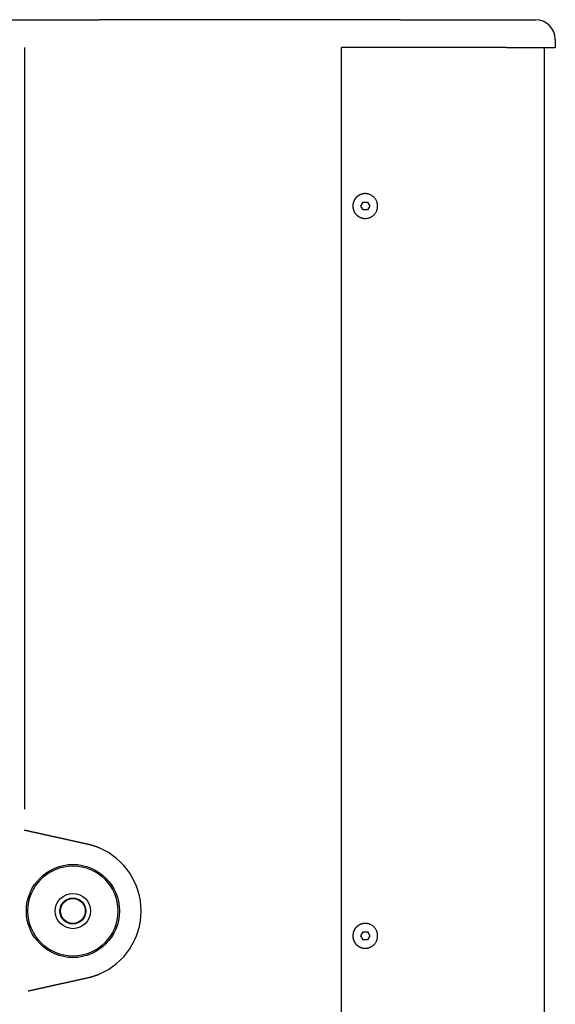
# Model space of a CAD drawing. Extents: x 668 to 3164, y 1007 to 2724.
# Tile 74 of 152: x 2212 to 2385, y 1936 to 2253. Entities that reach past the tile are written whole.
import ezdxf

# ---------------------------------------------------------------- set-up
doc = ezdxf.new("R2010")
doc.units = 0
doc.layers.add('KF_GRAVIS_12_LEFT', color=7, linetype='CONTINUOUS')

# ---------------------------------------------------------------- blocks, each defined once
blk = doc.blocks.new('KF_GRAVIS_12_LEFT')
at = {"layer": 'KF_GRAVIS_12_LEFT'}
for p, q in [((-42.2439, 0), (0, 0)), ((97.10016, 0), (0, 0)), ((97.10016, 0), (125.10806, 0)), ((125.10806, 0), (140.65401, 0)), ((-24.05646, -9), (-24.05418, -254.21778)), ((78.04968, -581), (78.04968, -9)), ((131.31574, -9), (78.04968, -9)), ((131.31574, -9), (147.00401, -9)), ((143.52721, -581), (143.52721, -9)), ((147.00401, -6.35), (147.00401, -9)), ((85.73558, -56), (85.73526, -56)), ((84.29221, -59.99999), (85.0139, -58.74999)), ((85.01388, -61.24999), (84.29221, -59.99999)), ((85.0139, -58.74999), (86.45728, -58.75001)), ((87.17895, -60.00001), (86.45726, -61.25001)), ((86.45728, -58.75001), (87.17895, -60.00001)), ((87.17895, -60.00001), (87.17731, -60.00001)), ((86.45726, -61.25001), (85.01388, -61.24999)), ((85.73558, -64), (85.73526, -64)), ((85.73558, -291), (85.73526, -291)), ((84.29221, -294.99999), (85.0139, -293.74999)), ((85.0139, -293.74999), (86.45728, -293.75001)), ((86.45728, -293.75001), (87.17895, -295.00001)), ((85.01388, -296.24999), (84.29221, -294.99999)), ((86.45726, -296.25001), (85.01388, -296.24999)), ((87.17895, -295.00001), (86.45726, -296.25001)), ((87.17895, -295.00001), (87.17731, -295.00001)), ((85.73558, -299), (85.73526, -299))]:
    blk.add_line(p, q, dxfattribs=at)
for points in [[(85.7353, -56, 0), (85.6371, -56.0012, 0), (85.539, -56.0048, 0), (85.441, -56.0108, 0), (85.3432, -56.0193, 0), (85.2456, -56.0301, 0), (85.1483, -56.0433, 0), (85.0514, -56.0589, 0), (84.9549, -56.0769, 0), (84.8589, -56.0972, 0), (84.7633, -56.1199, 0), (84.6684, -56.1449, 0), (84.5741, -56.1722, 0), (84.4805, -56.2019, 0), (84.3877, -56.2338, 0), (84.2957, -56.268, 0), (84.2045, -56.3045, 0), (84.1143, -56.3432, 0), (84.025, -56.384, 0), (83.9368, -56.4271, 0), (83.8497, -56.4723, 0), (83.7637, -56.5197, 0), (83.6788, -56.5691, 0), (83.5953, -56.6206, 0), (83.513, -56.6741, 0), (83.432, -56.7297, 0), (83.3525, -56.7872, 0), (83.2743, -56.8466, 0), (83.1977, -56.908, 0), (83.1226, -56.9712, 0), (83.049, -57.0362, 0), (82.9771, -57.103, 0), (82.9068, -57.1716, 0), (82.8383, -57.2418, 0), (82.7715, -57.3138, 0), (82.7064, -57.3873, 0), (82.6432, -57.4624, 0), (82.5819, -57.5391, 0), (82.5224, -57.6172, 0), (82.4649, -57.6968, 0), (82.4094, -57.7777, 0), (82.3558, -57.86, 0), (82.3043, -57.9436, 0), (82.2549, -58.0284, 0), (82.2076, -58.1144, 0), (82.1624, -58.2016, 0), (82.1193, -58.2898, 0), (82.0784, -58.379, 0), (82.0397, -58.4693, 0), (82.0033, -58.5604, 0), (81.9691, -58.6524, 0), (81.9371, -58.7453, 0), (81.9075, -58.8389, 0), (81.8802, -58.9331, 0), (81.8551, -59.0281, 0), (81.8325, -59.1236, 0), (81.8121, -59.2196, 0), (81.7941, -59.3162, 0), (81.7786, -59.4131, 0), (81.7653, -59.5104, 0), (81.7545, -59.6079, 0), (81.7461, -59.7057, 0), (81.7401, -59.8037, 0), (81.7365, -59.9018, 0), (81.7353, -60, 0), (81.7365, -60.0982, 0), (81.7401, -60.1963, 0), (81.7461, -60.2943, 0), (81.7545, -60.3921, 0), (81.7653, -60.4896, 0), (81.7786, -60.5869, 0), (81.7941, -60.6838, 0), (81.8121, -60.7804, 0), (81.8325, -60.8764, 0), (81.8551, -60.9719, 0), (81.8802, -61.0669, 0), (81.9075, -61.1611, 0), (81.9371, -61.2547, 0), (81.9691, -61.3476, 0), (82.0033, -61.4396, 0), (82.0397, -61.5307, 0), (82.0784, -61.621, 0), (82.1193, -61.7102, 0), (82.1624, -61.7984, 0), (82.2076, -61.8856, 0), (82.2549, -61.9716, 0), (82.3043, -62.0564, 0), (82.3558, -62.14, 0), (82.4094, -62.2223, 0), (82.4649, -62.3032, 0), (82.5224, -62.3828, 0), (82.5819, -62.4609, 0), (82.6432, -62.5376, 0), (82.7064, -62.6127, 0), (82.7715, -62.6862, 0), (82.8383, -62.7582, 0), (82.9068, -62.8284, 0), (82.9771, -62.897, 0), (83.049, -62.9638, 0), (83.1226, -63.0288, 0), (83.1977, -63.092, 0), (83.2743, -63.1534, 0), (83.3525, -63.2128, 0), (83.432, -63.2703, 0), (83.513, -63.3259, 0), (83.5953, -63.3794, 0), (83.6788, -63.4309, 0), (83.7637, -63.4803, 0), (83.8497, -63.5277, 0), (83.9368, -63.5729, 0), (84.025, -63.616, 0), (84.1143, -63.6568, 0), (84.2045, -63.6955, 0), (84.2957, -63.732, 0), (84.3877, -63.7662, 0), (84.4805, -63.7981, 0), (84.5741, -63.8278, 0), (84.6684, -63.8551, 0), (84.7633, -63.8801, 0), (84.8589, -63.9028, 0), (84.9549, -63.9231, 0), (85.0514, -63.9411, 0), (85.1483, -63.9567, 0), (85.2456, -63.9699, 0), (85.3432, -63.9807, 0), (85.441, -63.9892, 0), (85.539, -63.9952, 0), (85.6371, -63.9988, 0), (85.7353, -64, 0)], [(85.7355, -64, 0), (85.9318, -63.9952, 0), (86.1276, -63.9807, 0), (86.3225, -63.9567, 0), (86.5159, -63.9231, 0), (86.7075, -63.8801, 0), (86.8967, -63.8278, 0), (87.0831, -63.7662, 0), (87.2663, -63.6955, 0), (87.4458, -63.616, 0), (87.6211, -63.5277, 0), (87.792, -63.4309, 0), (87.9578, -63.3259, 0), (88.1183, -63.2129, 0), (88.2731, -63.0921, 0), (88.4218, -62.9638, 0), (88.564, -62.8285, 0), (88.6994, -62.6863, 0), (88.8276, -62.5376, 0), (88.9484, -62.3828, 0), (89.0614, -62.2223, 0), (89.1665, -62.0564, 0), (89.2632, -61.8856, 0), (89.3515, -61.7103, 0), (89.4311, -61.5308, 0), (89.5017, -61.3476, 0), (89.5633, -61.1612, 0), (89.6157, -60.972, 0), (89.6587, -60.7804, 0), (89.6923, -60.587, 0), (89.7163, -60.3921, 0), (89.7308, -60.1963, 0), (89.7356, -60, 0), (89.7308, -59.8038, 0), (89.7163, -59.608, 0), (89.6923, -59.4131, 0), (89.6587, -59.2197, 0), (89.6157, -59.0281, 0), (89.5633, -58.8389, 0), (89.5018, -58.6525, 0), (89.4311, -58.4693, 0), (89.3515, -58.2898, 0), (89.2633, -58.1144, 0), (89.1665, -57.9436, 0), (89.0615, -57.7777, 0), (88.9484, -57.6172, 0), (88.8276, -57.4625, 0), (88.6994, -57.3138, 0), (88.564, -57.1716, 0), (88.4218, -57.0362, 0), (88.2732, -56.908, 0), (88.1184, -56.7872, 0), (87.9579, -56.6741, 0), (87.792, -56.5691, 0), (87.6212, -56.4723, 0), (87.4458, -56.3841, 0), (87.2663, -56.3045, 0), (87.0832, -56.2338, 0), (86.8968, -56.1722, 0), (86.7075, -56.1199, 0), (86.516, -56.0769, 0), (86.3225, -56.0433, 0), (86.1277, -56.0193, 0), (85.9319, -56.0048, 0), (85.7356, -56, 0), (85.5393, -56.0048, 0), (85.3435, -56.0193, 0), (85.1487, -56.0433, 0), (84.9553, -56.0769, 0), (84.7637, -56.1199, 0), (84.5745, -56.1722, 0), (84.3881, -56.2338, 0), (84.2049, -56.3045, 0), (84.0254, -56.384, 0), (83.85, -56.4723, 0), (83.6792, -56.5691, 0), (83.5133, -56.6741, 0), (83.3528, -56.7871, 0), (83.198, -56.9079, 0), (83.0494, -57.0362, 0), (82.9072, -57.1715, 0), (82.7718, -57.3137, 0), (82.6436, -57.4624, 0), (82.5228, -57.6172, 0), (82.4097, -57.7777, 0), (82.3047, -57.9436, 0), (82.2079, -58.1144, 0), (82.1196, -58.2897, 0), (82.0401, -58.4692, 0), (81.9694, -58.6524, 0), (81.9078, -58.8388, 0), (81.8555, -59.028, 0), (81.8124, -59.2196, 0), (81.7789, -59.413, 0), (81.7548, -59.6079, 0), (81.7404, -59.8037, 0), (81.7356, -60, 0), (81.7404, -60.1962, 0), (81.7548, -60.392, 0), (81.7789, -60.5869, 0), (81.8124, -60.7803, 0), (81.8554, -60.9719, 0), (81.9078, -61.1611, 0), (81.9694, -61.3475, 0), (82.0401, -61.5307, 0), (82.1196, -61.7102, 0), (82.2079, -61.8856, 0), (82.3047, -62.0564, 0), (82.4097, -62.2223, 0), (82.5227, -62.3828, 0), (82.6435, -62.5375, 0), (82.7718, -62.6862, 0), (82.9071, -62.8284, 0), (83.0493, -62.9638, 0), (83.198, -63.092, 0), (83.3528, -63.2128, 0), (83.5133, -63.3259, 0), (83.6791, -63.4309, 0), (83.85, -63.5277, 0), (84.0253, -63.6159, 0), (84.2048, -63.6955, 0), (84.388, -63.7662, 0), (84.5744, -63.8278, 0), (84.7636, -63.8801, 0), (84.9552, -63.9231, 0), (85.1486, -63.9567, 0), (85.3435, -63.9807, 0), (85.5393, -63.9952, 0), (85.7355, -64, 0)], [(-3.74208, -265.518, 0), (-3.90355, -265.483, 0), (-4.065, -265.447, 0), (-4.22643, -265.411, 0), (-4.38785, -265.375, 0), (-4.54924, -265.339, 0), (-4.71062, -265.304, 0), (-4.87198, -265.268, 0), (-5.03332, -265.232, 0), (-5.19464, -265.196, 0), (-5.35594, -265.161, 0), (-5.51722, -265.125, 0), (-5.67847, -265.089, 0), (-5.8397, -265.053, 0), (-6.00091, -265.018, 0), (-6.16209, -264.982, 0), (-6.32325, -264.946, 0), (-6.48438, -264.91, 0), (-6.64548, -264.875, 0), (-6.80656, -264.839, 0), (-6.96761, -264.803, 0), (-7.12863, -264.768, 0), (-7.28963, -264.732, 0), (-7.45059, -264.696, 0), (-7.61152, -264.661, 0), (-7.77242, -264.625, 0), (-7.93329, -264.589, 0), (-8.09413, -264.554, 0), (-8.25493, -264.518, 0), (-8.4157, -264.482, 0), (-8.57644, -264.447, 0), (-8.73714, -264.411, 0), (-8.8978, -264.375, 0), (-9.05843, -264.34, 0), (-9.21902, -264.304, 0), (-9.37958, -264.269, 0), (-9.54009, -264.233, 0), (-9.70057, -264.197, 0), (-9.86101, -264.162, 0), (-10.0214, -264.126, 0), (-10.1818, -264.091, 0), (-10.3421, -264.055, 0), (-10.5023, -264.02, 0), (-10.6626, -263.984, 0), (-10.8228, -263.949, 0), (-10.9829, -263.913, 0), (-11.143, -263.878, 0), (-11.3031, -263.842, 0), (-11.4631, -263.807, 0), (-11.623, -263.771, 0), (-11.7829, -263.736, 0), (-11.9428, -263.7, 0), (-12.1026, -263.665, 0), (-12.2624, -263.629, 0), (-12.4221, -263.594, 0), (-12.5817, -263.559, 0), (-12.7414, -263.523, 0), (-12.9009, -263.488, 0), (-13.0604, -263.453, 0), (-13.2199, -263.417, 0), (-13.3793, -263.382, 0), (-13.5386, -263.347, 0), (-13.6979, -263.311, 0), (-13.8572, -263.276, 0), (-14.0163, -263.241, 0), (-14.1755, -263.205, 0), (-14.3345, -263.17, 0), (-14.4935, -263.135, 0), (-14.6525, -263.1, 0), (-14.8113, -263.064, 0), (-14.9702, -263.029, 0), (-15.1289, -262.994, 0), (-15.2876, -262.959, 0), (-15.4463, -262.924, 0), (-15.6049, -262.888, 0), (-15.7634, -262.853, 0), (-15.9218, -262.818, 0), (-16.0802, -262.783, 0), (-16.2385, -262.748, 0), (-16.3968, -262.713, 0), (-16.5549, -262.678, 0), (-16.7131, -262.643, 0), (-16.8711, -262.608, 0), (-17.0291, -262.573, 0), (-17.187, -262.538, 0), (-17.3448, -262.503, 0), (-17.5026, -262.468, 0), (-17.6603, -262.433, 0), (-17.8179, -262.398, 0), (-17.9755, -262.363, 0), (-18.133, -262.328, 0), (-18.2904, -262.293, 0), (-18.4477, -262.258, 0), (-18.605, -262.223, 0), (-18.7621, -262.189, 0), (-18.9192, -262.154, 0), (-19.0763, -262.119, 0), (-19.2332, -262.084, 0), (-19.3901, -262.049, 0), (-19.5469, -262.015, 0), (-19.7036, -261.98, 0), (-19.8602, -261.945, 0), (-20.0168, -261.91, 0), (-20.1732, -261.876, 0), (-20.3296, -261.841, 0), (-20.4859, -261.806, 0), (-20.6421, -261.772, 0), (-20.7983, -261.737, 0), (-20.9543, -261.703, 0), (-21.1103, -261.668, 0), (-21.2661, -261.633, 0), (-21.4219, -261.599, 0), (-21.5776, -261.564, 0), (-21.7333, -261.53, 0), (-21.8888, -261.495, 0), (-22.0442, -261.461, 0), (-22.1996, -261.426, 0), (-22.3548, -261.392, 0), (-22.51, -261.358, 0), (-22.6651, -261.323, 0), (-22.82, -261.289, 0), (-22.9749, -261.255, 0), (-23.1297, -261.22, 0), (-23.2844, -261.186, 0), (-23.439, -261.152, 0), (-23.5935, -261.117, 0), (-23.7479, -261.083, 0), (-23.9022, -261.049, 0), (-24.0565, -261.015, 0)], [(0.00224, -266.707, 0), (-0.01677, -266.699, 0), (-0.03579, -266.691, 0), (-0.05482, -266.683, 0), (-0.07385, -266.675, 0), (-0.09289, -266.667, 0), (-0.11194, -266.659, 0), (-0.13099, -266.651, 0), (-0.15006, -266.644, 0), (-0.16913, -266.636, 0), (-0.1882, -266.628, 0), (-0.20729, -266.62, 0), (-0.22638, -266.612, 0), (-0.24548, -266.605, 0), (-0.26459, -266.597, 0), (-0.2837, -266.589, 0), (-0.30282, -266.582, 0), (-0.32195, -266.574, 0), (-0.34109, -266.566, 0), (-0.36023, -266.559, 0), (-0.37938, -266.551, 0), (-0.39854, -266.543, 0), (-0.4177, -266.536, 0), (-0.43687, -266.528, 0), (-0.45605, -266.521, 0), (-0.47524, -266.513, 0), (-0.49443, -266.506, 0), (-0.51363, -266.498, 0), (-0.53283, -266.491, 0), (-0.55205, -266.483, 0), (-0.57127, -266.476, 0), (-0.59049, -266.469, 0), (-0.60972, -266.461, 0), (-0.62896, -266.454, 0), (-0.64821, -266.446, 0), (-0.66746, -266.439, 0), (-0.68672, -266.432, 0), (-0.70599, -266.425, 0), (-0.72526, -266.417, 0), (-0.74454, -266.41, 0), (-0.76383, -266.403, 0), (-0.78312, -266.395, 0), (-0.80242, -266.388, 0), (-0.82172, -266.381, 0), (-0.84103, -266.374, 0), (-0.86035, -266.367, 0), (-0.87968, -266.36, 0), (-0.89901, -266.353, 0), (-0.91834, -266.345, 0), (-0.93768, -266.338, 0), (-0.95703, -266.331, 0), (-0.97639, -266.324, 0), (-0.99575, -266.317, 0), (-1.01512, -266.31, 0), (-1.03449, -266.303, 0), (-1.05387, -266.296, 0), (-1.07325, -266.289, 0), (-1.09264, -266.282, 0), (-1.11204, -266.275, 0), (-1.13144, -266.269, 0), (-1.15085, -266.262, 0), (-1.17027, -266.255, 0), (-1.18969, -266.248, 0), (-1.20911, -266.241, 0), (-1.22855, -266.234, 0), (-1.24798, -266.228, 0), (-1.26743, -266.221, 0), (-1.28688, -266.214, 0), (-1.30633, -266.207, 0), (-1.32579, -266.201, 0), (-1.34526, -266.194, 0), (-1.36473, -266.187, 0), (-1.3842, -266.181, 0), (-1.40368, -266.174, 0), (-1.42317, -266.167, 0), (-1.44266, -266.161, 0), (-1.46216, -266.154, 0), (-1.48167, -266.148, 0), (-1.50117, -266.141, 0), (-1.52069, -266.134, 0), (-1.54021, -266.128, 0), (-1.55973, -266.121, 0), (-1.57926, -266.115, 0), (-1.5988, -266.109, 0), (-1.61834, -266.102, 0), (-1.63788, -266.096, 0), (-1.65743, -266.089, 0), (-1.67698, -266.083, 0), (-1.69654, -266.077, 0), (-1.71611, -266.07, 0), (-1.73568, -266.064, 0), (-1.75525, -266.058, 0), (-1.77483, -266.051, 0), (-1.79442, -266.045, 0), (-1.814, -266.039, 0), (-1.8336, -266.033, 0), (-1.8532, -266.026, 0), (-1.8728, -266.02, 0), (-1.89241, -266.014, 0), (-1.91202, -266.008, 0), (-1.93164, -266.002, 0), (-1.95126, -265.995, 0), (-1.97088, -265.989, 0), (-1.99051, -265.983, 0), (-2.01015, -265.977, 0), (-2.02979, -265.971, 0), (-2.04943, -265.965, 0), (-2.06908, -265.959, 0), (-2.08873, -265.953, 0), (-2.10839, -265.947, 0), (-2.12805, -265.941, 0), (-2.14772, -265.935, 0), (-2.16738, -265.929, 0), (-2.18706, -265.923, 0), (-2.20674, -265.918, 0), (-2.22642, -265.912, 0), (-2.2461, -265.906, 0), (-2.26579, -265.9, 0), (-2.28549, -265.894, 0), (-2.30519, -265.888, 0), (-2.32489, -265.883, 0), (-2.34459, -265.877, 0), (-2.3643, -265.871, 0), (-2.38402, -265.866, 0), (-2.40373, -265.86, 0), (-2.42346, -265.854, 0), (-2.44318, -265.849, 0), (-2.46291, -265.843, 0), (-2.48264, -265.837, 0), (-2.50238, -265.832, 0), (-2.52212, -265.826, 0), (-2.54186, -265.821, 0), (-2.56161, -265.815, 0), (-2.58136, -265.809, 0), (-2.60111, -265.804, 0), (-2.62087, -265.798, 0), (-2.64063, -265.793, 0), (-2.6604, -265.788, 0), (-2.68016, -265.782, 0), (-2.69993, -265.777, 0), (-2.71971, -265.771, 0), (-2.73949, -265.766, 0), (-2.75927, -265.761, 0), (-2.77905, -265.755, 0), (-2.79884, -265.75, 0), (-2.81863, -265.745, 0), (-2.83842, -265.739, 0), (-2.85822, -265.734, 0), (-2.87802, -265.729, 0), (-2.89782, -265.724, 0), (-2.91763, -265.718, 0), (-2.93744, -265.713, 0), (-2.95725, -265.708, 0), (-2.97706, -265.703, 0), (-2.99688, -265.698, 0), (-3.0167, -265.693, 0), (-3.03653, -265.688, 0), (-3.05635, -265.683, 0), (-3.07618, -265.677, 0), (-3.09601, -265.672, 0), (-3.11585, -265.667, 0), (-3.13568, -265.662, 0), (-3.15552, -265.657, 0), (-3.17536, -265.653, 0), (-3.19521, -265.648, 0), (-3.21506, -265.643, 0), (-3.23491, -265.638, 0), (-3.25476, -265.633, 0), (-3.27461, -265.628, 0), (-3.29447, -265.623, 0), (-3.31433, -265.618, 0), (-3.33419, -265.614, 0), (-3.35406, -265.609, 0), (-3.37392, -265.604, 0), (-3.39379, -265.599, 0), (-3.41366, -265.595, 0), (-3.43353, -265.59, 0), (-3.45341, -265.585, 0), (-3.47329, -265.58, 0), (-3.49317, -265.576, 0), (-3.51305, -265.571, 0), (-3.53293, -265.567, 0), (-3.55282, -265.562, 0), (-3.5727, -265.557, 0), (-3.59259, -265.553, 0), (-3.61249, -265.548, 0), (-3.63238, -265.544, 0), (-3.65227, -265.539, 0), (-3.67217, -265.535, 0), (-3.69207, -265.53, 0), (-3.71197, -265.526, 0), (-3.73187, -265.521, 0)], [(85.7353, -291, 0), (85.6371, -291.001, 0), (85.539, -291.005, 0), (85.441, -291.011, 0), (85.3432, -291.019, 0), (85.2456, -291.03, 0), (85.1483, -291.043, 0), (85.0514, -291.059, 0), (84.9549, -291.077, 0), (84.8589, -291.097, 0), (84.7633, -291.12, 0), (84.6684, -291.145, 0), (84.5741, -291.172, 0), (84.4805, -291.202, 0), (84.3877, -291.234, 0), (84.2957, -291.268, 0), (84.2045, -291.304, 0), (84.1143, -291.343, 0), (84.025, -291.384, 0), (83.9368, -291.427, 0), (83.8497, -291.472, 0), (83.7637, -291.52, 0), (83.6788, -291.569, 0), (83.5953, -291.621, 0), (83.513, -291.674, 0), (83.432, -291.73, 0), (83.3525, -291.787, 0), (83.2743, -291.847, 0), (83.1977, -291.908, 0), (83.1226, -291.971, 0), (83.049, -292.036, 0), (82.9771, -292.103, 0), (82.9068, -292.172, 0), (82.8383, -292.242, 0), (82.7715, -292.314, 0), (82.7064, -292.387, 0), (82.6432, -292.462, 0), (82.5819, -292.539, 0), (82.5224, -292.617, 0), (82.4649, -292.697, 0), (82.4094, -292.778, 0), (82.3558, -292.86, 0), (82.3043, -292.944, 0), (82.2549, -293.028, 0), (82.2076, -293.114, 0), (82.1624, -293.202, 0), (82.1193, -293.29, 0), (82.0784, -293.379, 0), (82.0397, -293.469, 0), (82.0033, -293.56, 0), (81.9691, -293.652, 0), (81.9371, -293.745, 0), (81.9075, -293.839, 0), (81.8802, -293.933, 0), (81.8551, -294.028, 0), (81.8325, -294.124, 0), (81.8121, -294.22, 0), (81.7941, -294.316, 0), (81.7786, -294.413, 0), (81.7653, -294.51, 0), (81.7545, -294.608, 0), (81.7461, -294.706, 0), (81.7401, -294.804, 0), (81.7365, -294.902, 0), (81.7353, -295, 0), (81.7365, -295.098, 0), (81.7401, -295.196, 0), (81.7461, -295.294, 0), (81.7545, -295.392, 0), (81.7653, -295.49, 0), (81.7786, -295.587, 0), (81.7941, -295.684, 0), (81.8121, -295.78, 0), (81.8325, -295.876, 0), (81.8551, -295.972, 0), (81.8802, -296.067, 0), (81.9075, -296.161, 0), (81.9371, -296.255, 0), (81.9691, -296.348, 0), (82.0033, -296.44, 0), (82.0397, -296.531, 0), (82.0784, -296.621, 0), (82.1193, -296.71, 0), (82.1624, -296.798, 0), (82.2076, -296.886, 0), (82.2549, -296.972, 0), (82.3043, -297.056, 0), (82.3558, -297.14, 0), (82.4094, -297.222, 0), (82.4649, -297.303, 0), (82.5224, -297.383, 0), (82.5819, -297.461, 0), (82.6432, -297.538, 0), (82.7064, -297.613, 0), (82.7715, -297.686, 0), (82.8383, -297.758, 0), (82.9068, -297.828, 0), (82.9771, -297.897, 0), (83.049, -297.964, 0), (83.1226, -298.029, 0), (83.1977, -298.092, 0), (83.2743, -298.153, 0), (83.3525, -298.213, 0), (83.432, -298.27, 0), (83.513, -298.326, 0), (83.5953, -298.379, 0), (83.6788, -298.431, 0), (83.7637, -298.48, 0), (83.8497, -298.528, 0), (83.9368, -298.573, 0), (84.025, -298.616, 0), (84.1143, -298.657, 0), (84.2045, -298.696, 0), (84.2957, -298.732, 0), (84.3877, -298.766, 0), (84.4805, -298.798, 0), (84.5741, -298.828, 0), (84.6684, -298.855, 0), (84.7633, -298.88, 0), (84.8589, -298.903, 0), (84.9549, -298.923, 0), (85.0514, -298.941, 0), (85.1483, -298.957, 0), (85.2456, -298.97, 0), (85.3432, -298.981, 0), (85.441, -298.989, 0), (85.539, -298.995, 0), (85.6371, -298.999, 0), (85.7353, -299, 0)], [(85.7355, -299, 0), (85.9318, -298.995, 0), (86.1276, -298.981, 0), (86.3225, -298.957, 0), (86.5159, -298.923, 0), (86.7075, -298.88, 0), (86.8967, -298.828, 0), (87.0831, -298.766, 0), (87.2663, -298.696, 0), (87.4458, -298.616, 0), (87.6211, -298.528, 0), (87.792, -298.431, 0), (87.9578, -298.326, 0), (88.1183, -298.213, 0), (88.2731, -298.092, 0), (88.4218, -297.964, 0), (88.564, -297.828, 0), (88.6994, -297.686, 0), (88.8276, -297.538, 0), (88.9484, -297.383, 0), (89.0614, -297.222, 0), (89.1665, -297.056, 0), (89.2632, -296.886, 0), (89.3515, -296.71, 0), (89.4311, -296.531, 0), (89.5017, -296.348, 0), (89.5633, -296.161, 0), (89.6157, -295.972, 0), (89.6587, -295.78, 0), (89.6923, -295.587, 0), (89.7163, -295.392, 0), (89.7308, -295.196, 0), (89.7356, -295, 0), (89.7308, -294.804, 0), (89.7163, -294.608, 0), (89.6923, -294.413, 0), (89.6587, -294.22, 0), (89.6157, -294.028, 0), (89.5633, -293.839, 0), (89.5018, -293.652, 0), (89.4311, -293.469, 0), (89.3515, -293.29, 0), (89.2633, -293.114, 0), (89.1665, -292.944, 0), (89.0615, -292.778, 0), (88.9484, -292.617, 0), (88.8276, -292.462, 0), (88.6994, -292.314, 0), (88.564, -292.172, 0), (88.4218, -292.036, 0), (88.2732, -291.908, 0), (88.1184, -291.787, 0), (87.9579, -291.674, 0), (87.792, -291.569, 0), (87.6212, -291.472, 0), (87.4458, -291.384, 0), (87.2663, -291.304, 0), (87.0832, -291.234, 0), (86.8968, -291.172, 0), (86.7075, -291.12, 0), (86.516, -291.077, 0), (86.3225, -291.043, 0), (86.1277, -291.019, 0), (85.9319, -291.005, 0), (85.7356, -291, 0), (85.5393, -291.005, 0), (85.3435, -291.019, 0), (85.1487, -291.043, 0), (84.9553, -291.077, 0), (84.7637, -291.12, 0), (84.5745, -291.172, 0), (84.3881, -291.234, 0), (84.2049, -291.304, 0), (84.0254, -291.384, 0), (83.85, -291.472, 0), (83.6792, -291.569, 0), (83.5133, -291.674, 0), (83.3528, -291.787, 0), (83.198, -291.908, 0), (83.0494, -292.036, 0), (82.9072, -292.172, 0), (82.7718, -292.314, 0), (82.6436, -292.462, 0), (82.5228, -292.617, 0), (82.4097, -292.778, 0), (82.3047, -292.944, 0), (82.2079, -293.114, 0), (82.1196, -293.29, 0), (82.0401, -293.469, 0), (81.9694, -293.652, 0), (81.9078, -293.839, 0), (81.8555, -294.028, 0), (81.8124, -294.22, 0), (81.7789, -294.413, 0), (81.7548, -294.608, 0), (81.7404, -294.804, 0), (81.7356, -295, 0), (81.7404, -295.196, 0), (81.7548, -295.392, 0), (81.7789, -295.587, 0), (81.8124, -295.78, 0), (81.8554, -295.972, 0), (81.9078, -296.161, 0), (81.9694, -296.348, 0), (82.0401, -296.531, 0), (82.1196, -296.71, 0), (82.2079, -296.886, 0), (82.3047, -297.056, 0), (82.4097, -297.222, 0), (82.5227, -297.383, 0), (82.6435, -297.538, 0), (82.7718, -297.686, 0), (82.9071, -297.828, 0), (83.0493, -297.964, 0), (83.198, -298.092, 0), (83.3528, -298.213, 0), (83.5133, -298.326, 0), (83.6791, -298.431, 0), (83.85, -298.528, 0), (84.0253, -298.616, 0), (84.2048, -298.696, 0), (84.388, -298.766, 0), (84.5744, -298.828, 0), (84.7636, -298.88, 0), (84.9552, -298.923, 0), (85.1486, -298.957, 0), (85.3435, -298.981, 0), (85.5393, -298.995, 0), (85.7355, -299, 0)], [(-3.73187, -308.479, 0), (-3.71197, -308.474, 0), (-3.69207, -308.47, 0), (-3.67217, -308.465, 0), (-3.65227, -308.461, 0), (-3.63238, -308.456, 0), (-3.61249, -308.452, 0), (-3.5926, -308.447, 0), (-3.57271, -308.443, 0), (-3.55282, -308.438, 0), (-3.53293, -308.433, 0), (-3.51305, -308.429, 0), (-3.49317, -308.424, 0), (-3.47329, -308.42, 0), (-3.45341, -308.415, 0), (-3.43354, -308.41, 0), (-3.41366, -308.405, 0), (-3.39379, -308.401, 0), (-3.37393, -308.396, 0), (-3.35406, -308.391, 0), (-3.33419, -308.386, 0), (-3.31433, -308.382, 0), (-3.29447, -308.377, 0), (-3.27462, -308.372, 0), (-3.25476, -308.367, 0), (-3.23491, -308.362, 0), (-3.21506, -308.357, 0), (-3.19521, -308.352, 0), (-3.17537, -308.347, 0), (-3.15553, -308.343, 0), (-3.13569, -308.338, 0), (-3.11585, -308.333, 0), (-3.09602, -308.328, 0), (-3.07619, -308.322, 0), (-3.05636, -308.317, 0), (-3.03653, -308.312, 0), (-3.01671, -308.307, 0), (-2.99689, -308.302, 0), (-2.97707, -308.297, 0), (-2.95726, -308.292, 0), (-2.93744, -308.287, 0), (-2.91764, -308.282, 0), (-2.89783, -308.276, 0), (-2.87803, -308.271, 0), (-2.85823, -308.266, 0), (-2.83843, -308.261, 0), (-2.81864, -308.255, 0), (-2.79885, -308.25, 0), (-2.77906, -308.245, 0), (-2.75928, -308.239, 0), (-2.7395, -308.234, 0), (-2.71972, -308.229, 0), (-2.69994, -308.223, 0), (-2.68017, -308.218, 0), (-2.66041, -308.212, 0), (-2.64064, -308.207, 0), (-2.62088, -308.202, 0), (-2.60112, -308.196, 0), (-2.58137, -308.191, 0), (-2.56162, -308.185, 0), (-2.54187, -308.179, 0), (-2.52213, -308.174, 0), (-2.50239, -308.168, 0), (-2.48265, -308.163, 0), (-2.46292, -308.157, 0), (-2.44319, -308.151, 0), (-2.42347, -308.146, 0), (-2.40375, -308.14, 0), (-2.38403, -308.134, 0), (-2.36432, -308.129, 0), (-2.34461, -308.123, 0), (-2.3249, -308.117, 0), (-2.3052, -308.112, 0), (-2.2855, -308.106, 0), (-2.26581, -308.1, 0), (-2.24612, -308.094, 0), (-2.22643, -308.088, 0), (-2.20675, -308.082, 0), (-2.18707, -308.077, 0), (-2.1674, -308.071, 0), (-2.14773, -308.065, 0), (-2.12807, -308.059, 0), (-2.10841, -308.053, 0), (-2.08875, -308.047, 0), (-2.0691, -308.041, 0), (-2.04945, -308.035, 0), (-2.02981, -308.029, 0), (-2.01017, -308.023, 0), (-1.99053, -308.017, 0), (-1.9709, -308.011, 0), (-1.95128, -308.004, 0), (-1.93165, -307.998, 0), (-1.91204, -307.992, 0), (-1.89243, -307.986, 0), (-1.87282, -307.98, 0), (-1.85322, -307.974, 0), (-1.83362, -307.967, 0), (-1.81402, -307.961, 0), (-1.79443, -307.955, 0), (-1.77485, -307.949, 0), (-1.75527, -307.942, 0), (-1.7357, -307.936, 0), (-1.71613, -307.93, 0), (-1.69656, -307.923, 0), (-1.677, -307.917, 0), (-1.65745, -307.911, 0), (-1.6379, -307.904, 0), (-1.61835, -307.898, 0), (-1.59882, -307.891, 0), (-1.57928, -307.885, 0), (-1.55975, -307.879, 0), (-1.54023, -307.872, 0), (-1.52071, -307.866, 0), (-1.50119, -307.859, 0), (-1.48169, -307.852, 0), (-1.46218, -307.846, 0), (-1.44268, -307.839, 0), (-1.42319, -307.833, 0), (-1.4037, -307.826, 0), (-1.38422, -307.819, 0), (-1.36475, -307.813, 0), (-1.34528, -307.806, 0), (-1.32581, -307.799, 0), (-1.30635, -307.793, 0), (-1.2869, -307.786, 0), (-1.26745, -307.779, 0), (-1.248, -307.772, 0), (-1.22857, -307.766, 0), (-1.20913, -307.759, 0), (-1.18971, -307.752, 0), (-1.17029, -307.745, 0), (-1.15087, -307.738, 0), (-1.13146, -307.731, 0), (-1.11206, -307.725, 0), (-1.09266, -307.718, 0), (-1.07327, -307.711, 0), (-1.05389, -307.704, 0), (-1.03451, -307.697, 0), (-1.01514, -307.69, 0), (-0.99577, -307.683, 0), (-0.97641, -307.676, 0), (-0.95705, -307.669, 0), (-0.9377, -307.662, 0), (-0.91836, -307.655, 0), (-0.89902, -307.647, 0), (-0.87969, -307.64, 0), (-0.86037, -307.633, 0), (-0.84105, -307.626, 0), (-0.82174, -307.619, 0), (-0.80244, -307.612, 0), (-0.78314, -307.605, 0), (-0.76384, -307.597, 0), (-0.74456, -307.59, 0), (-0.72528, -307.583, 0), (-0.706, -307.575, 0), (-0.68674, -307.568, 0), (-0.66748, -307.561, 0), (-0.64823, -307.554, 0), (-0.62898, -307.546, 0), (-0.60974, -307.539, 0), (-0.59051, -307.531, 0), (-0.57128, -307.524, 0), (-0.55206, -307.517, 0), (-0.53285, -307.509, 0), (-0.51364, -307.502, 0), (-0.49444, -307.494, 0), (-0.47525, -307.487, 0), (-0.45606, -307.479, 0), (-0.43688, -307.472, 0), (-0.41771, -307.464, 0), (-0.39855, -307.457, 0), (-0.37939, -307.449, 0), (-0.36024, -307.441, 0), (-0.3411, -307.434, 0), (-0.32196, -307.426, 0), (-0.30283, -307.418, 0), (-0.28371, -307.411, 0), (-0.2646, -307.403, 0), (-0.24549, -307.395, 0), (-0.22639, -307.388, 0), (-0.20729, -307.38, 0), (-0.18821, -307.372, 0), (-0.16913, -307.364, 0), (-0.15006, -307.356, 0), (-0.131, -307.349, 0), (-0.11194, -307.341, 0), (-0.09289, -307.333, 0), (-0.07385, -307.325, 0), (-0.05482, -307.317, 0), (-0.03579, -307.309, 0), (-0.01677, -307.301, 0), (0.00224, -307.293, 0)], [(-22.8784, -312.724, 0), (-22.7242, -312.69, 0), (-22.5698, -312.656, 0), (-22.4154, -312.621, 0), (-22.2609, -312.587, 0), (-22.1062, -312.553, 0), (-21.9515, -312.519, 0), (-21.7967, -312.484, 0), (-21.6419, -312.45, 0), (-21.4869, -312.416, 0), (-21.3318, -312.381, 0), (-21.1767, -312.347, 0), (-21.0215, -312.312, 0), (-20.8661, -312.278, 0), (-20.7107, -312.243, 0), (-20.5553, -312.209, 0), (-20.3997, -312.174, 0), (-20.244, -312.14, 0), (-20.0883, -312.105, 0), (-19.9325, -312.071, 0), (-19.7766, -312.036, 0), (-19.6206, -312.002, 0), (-19.4646, -311.967, 0), (-19.3085, -311.933, 0), (-19.1522, -311.898, 0), (-18.996, -311.863, 0), (-18.8396, -311.829, 0), (-18.6832, -311.794, 0), (-18.5266, -311.759, 0), (-18.3701, -311.725, 0), (-18.2134, -311.69, 0), (-18.0566, -311.655, 0), (-17.8998, -311.62, 0), (-17.743, -311.586, 0), (-17.586, -311.551, 0), (-17.429, -311.516, 0), (-17.2719, -311.481, 0), (-17.1147, -311.446, 0), (-16.9575, -311.411, 0), (-16.8002, -311.376, 0), (-16.6428, -311.342, 0), (-16.4853, -311.307, 0), (-16.3278, -311.272, 0), (-16.1703, -311.237, 0), (-16.0126, -311.202, 0), (-15.8549, -311.167, 0), (-15.6972, -311.132, 0), (-15.5393, -311.097, 0), (-15.3814, -311.062, 0), (-15.2235, -311.027, 0), (-15.0655, -310.992, 0), (-14.9074, -310.957, 0), (-14.7492, -310.922, 0), (-14.591, -310.887, 0), (-14.4328, -310.852, 0), (-14.2745, -310.817, 0), (-14.1161, -310.781, 0), (-13.9577, -310.746, 0), (-13.7992, -310.711, 0), (-13.6406, -310.676, 0), (-13.482, -310.641, 0), (-13.3234, -310.606, 0), (-13.1647, -310.571, 0), (-13.0059, -310.535, 0), (-12.8471, -310.5, 0), (-12.6882, -310.465, 0), (-12.5293, -310.43, 0), (-12.3703, -310.394, 0), (-12.2113, -310.359, 0), (-12.0523, -310.324, 0), (-11.8931, -310.289, 0), (-11.734, -310.253, 0), (-11.5748, -310.218, 0), (-11.4155, -310.183, 0), (-11.2562, -310.147, 0), (-11.0969, -310.112, 0), (-10.9375, -310.077, 0), (-10.778, -310.041, 0), (-10.6185, -310.006, 0), (-10.459, -309.971, 0), (-10.2994, -309.935, 0), (-10.1398, -309.9, 0), (-9.98019, -309.865, 0), (-9.8205, -309.829, 0), (-9.66077, -309.794, 0), (-9.501, -309.758, 0), (-9.34119, -309.723, 0), (-9.18134, -309.687, 0), (-9.02146, -309.652, 0), (-8.86154, -309.617, 0), (-8.70158, -309.581, 0), (-8.54159, -309.546, 0), (-8.38157, -309.51, 0), (-8.22151, -309.475, 0), (-8.06141, -309.439, 0), (-7.90129, -309.404, 0), (-7.74113, -309.368, 0), (-7.58094, -309.333, 0), (-7.42072, -309.297, 0), (-7.26047, -309.262, 0), (-7.1002, -309.226, 0), (-6.93989, -309.191, 0), (-6.77955, -309.155, 0), (-6.61919, -309.119, 0), (-6.4588, -309.084, 0), (-6.29838, -309.048, 0), (-6.13794, -309.013, 0), (-5.97748, -308.977, 0), (-5.81698, -308.942, 0), (-5.65647, -308.906, 0), (-5.49593, -308.87, 0), (-5.33537, -308.835, 0), (-5.17479, -308.799, 0), (-5.01419, -308.764, 0), (-4.85357, -308.728, 0), (-4.69293, -308.692, 0), (-4.53227, -308.657, 0), (-4.37159, -308.621, 0), (-4.21089, -308.586, 0), (-4.05018, -308.55, 0), (-3.88945, -308.514, 0), (-3.7287, -308.479, 0), (-3.56794, -308.443, 0), (-3.40716, -308.407, 0), (-3.24637, -308.372, 0), (-3.08557, -308.336, 0), (-2.92476, -308.3, 0), (-2.76393, -308.265, 0), (-2.60309, -308.229, 0)]]:
    blk.add_polyline3d(points, dxfattribs=at)
for centre, radius in [((-8.49354, -287), 15), ((-8.49354, -287), 14.5), ((-8.49354, -287), 5.688), ((-8.49354, -287), 4.188), ((-8.49355, -287), 4)]:
    blk.add_circle(centre, radius, dxfattribs=at)
for centre, radius, start, end in [((140.65401, -6.35), 6.35, 0, 90), ((-8.49354, -287), 22, 292.7165115, 67.2834885)]:
    blk.add_arc(centre, radius, start, end, dxfattribs=at)

msp = doc.modelspace()

# ---------------------------------------------------------------- block references
at = {"layer": 'KF_GRAVIS_12_LEFT'}
msp.add_blockref('KF_GRAVIS_12_LEFT', (2237.69, 2253.1), dxfattribs=at)

doc.saveas('drawing.dxf')
